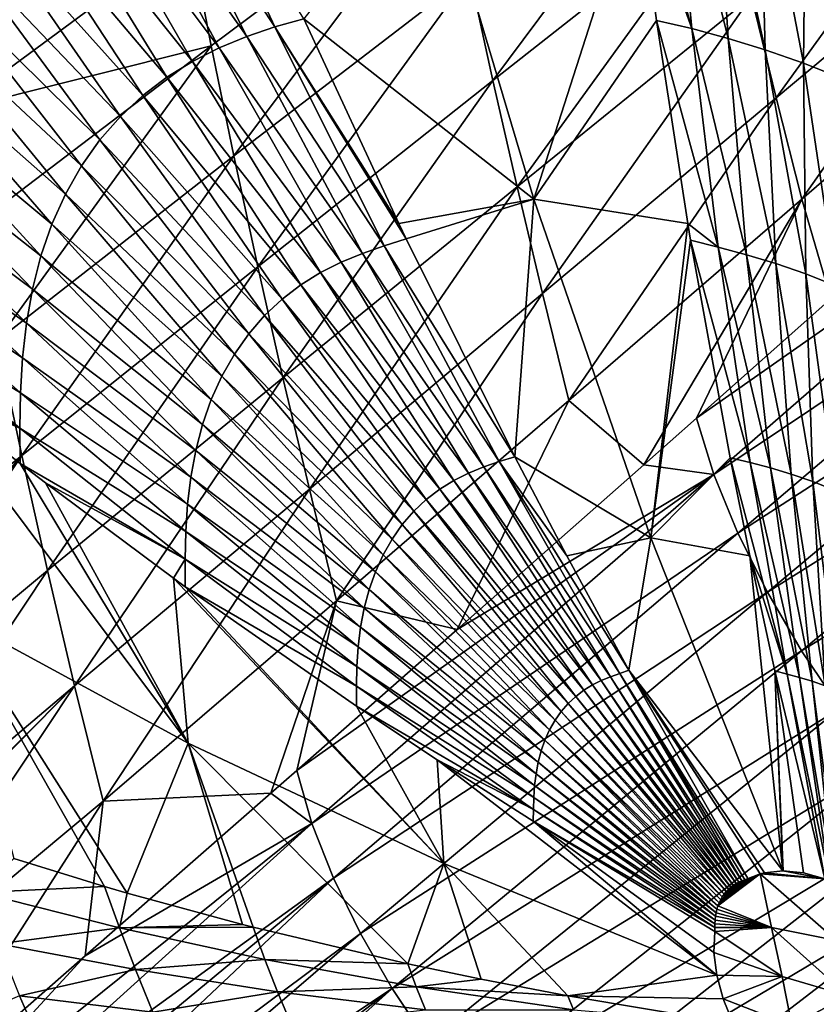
# Model space of a CAD drawing. Header units: metres. Extents: x -81 to 81, y -160 to 24.
# Tile 78 of 256: x -76 to -67, y -48 to -36. Entities that reach past the tile are written whole.
import ezdxf

# ---------------------------------------------------------------- set-up
doc = ezdxf.new("R2010")
doc.units = ezdxf.units.M
doc.layers.add('solid_501850_SW0001', color=7, linetype='CONTINUOUS')

msp = doc.modelspace()

# ---------------------------------------------------------------- linework, layer by layer
at = {"layer": 'solid_501850_SW0001'}
for points in [[(-68.325554, -33.911373, 44.738983), (-70.73262, -37.141476, 45.937115), (-70.991867, -35.944336, 46.758579)], [(-68.325554, -33.911373, 44.738983), (-68.077698, -35.051491, 43.959156), (-70.73262, -37.141476, 45.937115)], [(-68.486496, -36.554493, 73.812927), (-68.726128, -34.05381, 74.966614), (-69.208473, -33.942047, 74.518166)], [(-69.100464, -34.841099, 74.145821), (-68.486496, -36.554493, 73.812927), (-69.208473, -33.942047, 74.518166)], [(-73.189697, -36.534279, 68.679504), (-74.361458, -34.029526, 68.814522), (-74.753952, -34.167969, 68.283318)], [(-73.189697, -36.534279, 68.679504), (-72.862663, -36.445328, 69.109344), (-74.361458, -34.029526, 68.814522)], [(-68.079216, -36.665825, 74.167305), (-68.23304, -34.19199, 75.404327), (-68.726128, -34.05381, 74.966614)], [(-68.486496, -36.554493, 73.812927), (-68.079216, -36.665825, 74.167305), (-68.726128, -34.05381, 74.966614)], [(-67.815079, -36.193905, 43.187626), (-65.153412, -34.038116, 41.276371), (-67.538383, -37.33778, 42.422985)], [(-65.153412, -34.038116, 41.276371), (-64.888519, -35.119015, 40.55558), (-67.538383, -37.33778, 42.422985)], [(-73.506744, -36.645821, 68.241348), (-74.753952, -34.167969, 68.283318), (-75.137985, -34.326973, 67.738564)], [(-73.506744, -36.645821, 68.241348), (-73.189697, -36.534279, 68.679504), (-74.753952, -34.167969, 68.283318)], [(-67.660255, -36.794209, 74.516174), (-67.725723, -34.3507, 75.834831), (-68.23304, -34.19199, 75.404327)], [(-68.079216, -36.665825, 74.167305), (-67.660255, -36.794209, 74.516174), (-68.23304, -34.19199, 75.404327)], [(-73.817238, -36.774441, 67.792038), (-75.137985, -34.326973, 67.738564), (-75.509712, -34.513123, 67.17865)], [(-73.817238, -36.774441, 67.792038), (-73.506744, -36.645821, 68.241348), (-75.137985, -34.326973, 67.738564)], [(-67.228073, -36.945133, 74.856682), (-67.20224, -34.536514, 76.254471), (-67.725723, -34.3507, 75.834831)], [(-67.660255, -36.794209, 74.516174), (-67.228073, -36.945133, 74.856682), (-67.725723, -34.3507, 75.834831)], [(-74.118195, -36.925636, 67.330284), (-75.509712, -34.513123, 67.17865), (-75.865097, -34.731194, 66.603828)], [(-74.118195, -36.925636, 67.330284), (-73.817238, -36.774441, 67.792038), (-75.509712, -34.513123, 67.17865)], [(-70.269859, -38.479538, 70.730606), (-71.422348, -34.59877, 71.784035), (-72.862663, -36.445328, 69.109344)], [(-70.269859, -38.479538, 70.730606), (-69.100464, -34.841099, 74.145821), (-71.422348, -34.59877, 71.784035)], [(-67.228073, -36.945133, 74.856682), (-66.782661, -37.12257, 75.185616), (-67.20224, -34.536514, 76.254471)], [(-66.782661, -37.12257, 75.185616), (-66.662468, -34.754196, 76.659203), (-67.20224, -34.536514, 76.254471)], [(-74.406425, -37.103386, 66.856361), (-75.865097, -34.731194, 66.603828), (-76.200188, -34.983921, 66.016075)], [(-74.406425, -37.103386, 66.856361), (-74.118195, -36.925636, 67.330284), (-75.865097, -34.731194, 66.603828)], [(-71.237221, -34.754765, 47.587357), (-73.9077, -36.751068, 49.678143), (-74.148628, -35.500202, 50.556831)], [(-73.652077, -37.992443, 48.812275), (-73.9077, -36.751068, 49.678143), (-71.237221, -34.754765, 47.587357)], [(-70.991867, -35.944336, 46.758579), (-73.652077, -37.992443, 48.812275), (-71.237221, -34.754765, 47.587357)], [(-70.269859, -38.479538, 70.730606), (-68.884613, -36.465763, 73.449326), (-69.100464, -34.841099, 74.145821)], [(-69.100464, -34.841099, 74.145821), (-68.884613, -36.465763, 73.449326), (-68.486496, -36.554493, 73.812927)], [(-74.678757, -37.309971, 66.371971), (-76.200188, -34.983921, 66.016075), (-76.511101, -35.272026, 65.419098)], [(-74.678757, -37.309971, 66.371971), (-74.406425, -37.103386, 66.856361), (-76.200188, -34.983921, 66.016075)], [(-70.73262, -37.141476, 45.937115), (-68.077698, -35.051491, 43.959156), (-70.45826, -38.340755, 45.123863)], [(-68.077698, -35.051491, 43.959156), (-67.815079, -36.193905, 43.187626), (-70.45826, -38.340755, 45.123863)], [(-67.538383, -37.33778, 42.422985), (-64.888519, -35.119015, 40.55558), (-67.247314, -38.480301, 41.66383)], [(-64.888519, -35.119015, 40.55558), (-64.605965, -36.195667, 39.837303), (-67.247314, -38.480301, 41.66383)], [(-74.932083, -37.545986, 65.880257), (-76.511101, -35.272026, 65.419098), (-76.794281, -35.595192, 64.817184)], [(-74.932083, -37.545986, 65.880257), (-74.678757, -37.309971, 66.371971), (-76.511101, -35.272026, 65.419098)], [(-74.148628, -35.500202, 50.556831), (-76.837585, -37.48349, 52.730133), (-77.076332, -36.19392, 53.646263)], [(-73.9077, -36.751068, 49.678143), (-76.837585, -37.48349, 52.730133), (-74.148628, -35.500202, 50.556831)], [(-75.163513, -37.811161, 65.384827), (-76.794281, -35.595192, 64.817184), (-77.046745, -35.951283, 64.215599)], [(-75.163513, -37.811161, 65.384827), (-74.932083, -37.545986, 65.880257), (-76.794281, -35.595192, 64.817184)], [(-75.370583, -38.103714, 64.890099), (-77.046745, -35.951283, 64.215599), (-77.265869, -36.337666, 63.619663)], [(-75.370583, -38.103714, 64.890099), (-75.163513, -37.811161, 65.384827), (-77.046745, -35.951283, 64.215599)], [(-70.991867, -35.944336, 46.758579), (-73.382935, -39.241814, 47.952576), (-73.652077, -37.992443, 48.812275)], [(-70.991867, -35.944336, 46.758579), (-70.73262, -37.141476, 45.937115), (-73.382935, -39.241814, 47.952576)], [(-70.45826, -38.340755, 45.123863), (-67.815079, -36.193905, 43.187626), (-70.1707, -39.542999, 44.319393)], [(-67.815079, -36.193905, 43.187626), (-67.538383, -37.33778, 42.422985), (-70.1707, -39.542999, 44.319393)], [(-67.247314, -38.480301, 41.66383), (-64.605965, -36.195667, 39.837303), (-66.919846, -39.604813, 40.902493)], [(-75.551132, -38.421432, 64.400528), (-77.265869, -36.337666, 63.619663), (-77.450188, -36.750546, 63.034435)], [(-75.551132, -38.421432, 64.400528), (-75.370583, -38.103714, 64.890099), (-77.265869, -36.337666, 63.619663)], [(-71.791656, -38.753178, 68.850449), (-72.862663, -36.445328, 69.109344), (-73.189697, -36.534279, 68.679504)], [(-70.269859, -38.479538, 70.730606), (-72.862663, -36.445328, 69.109344), (-71.791656, -38.753178, 68.850449)], [(-70.269859, -38.479538, 70.730606), (-68.533691, -38.753002, 72.414856), (-68.884613, -36.465763, 73.449326)], [(-68.188934, -39.020737, 72.602684), (-68.486496, -36.554493, 73.812927), (-68.884613, -36.465763, 73.449326)], [(-68.533691, -38.753002, 72.414856), (-68.188934, -39.020737, 72.602684), (-68.884613, -36.465763, 73.449326)], [(-71.956268, -39.004501, 68.491714), (-73.189697, -36.534279, 68.679504), (-73.506744, -36.645821, 68.241348)], [(-71.708305, -38.926567, 68.828903), (-71.791656, -38.753178, 68.850449), (-73.189697, -36.534279, 68.679504)], [(-71.956268, -39.004501, 68.491714), (-71.708305, -38.926567, 68.828903), (-73.189697, -36.534279, 68.679504)], [(-67.870033, -39.106396, 72.876556), (-68.079216, -36.665825, 74.167305), (-68.486496, -36.554493, 73.812927)], [(-68.188934, -39.020737, 72.602684), (-67.870033, -39.106396, 72.876556), (-68.486496, -36.554493, 73.812927)], [(-72.20092, -39.090321, 68.148933), (-73.506744, -36.645821, 68.241348), (-73.817238, -36.774441, 67.792038)], [(-72.20092, -39.090321, 68.148933), (-71.956268, -39.004501, 68.491714), (-73.506744, -36.645821, 68.241348)], [(-67.542, -39.205547, 73.146454), (-67.660255, -36.794209, 74.516174), (-68.079216, -36.665825, 74.167305)], [(-67.870033, -39.106396, 72.876556), (-67.542, -39.205547, 73.146454), (-68.079216, -36.665825, 74.167305)], [(-75.703918, -38.76115, 63.920338), (-77.450188, -36.750546, 63.034435), (-77.598717, -37.185799, 62.464737)], [(-75.703918, -38.76115, 63.920338), (-75.551132, -38.421432, 64.400528), (-77.450188, -36.750546, 63.034435)], [(-73.9077, -36.751068, 49.678143), (-76.586342, -38.783333, 51.817875), (-76.837585, -37.48349, 52.730133)], [(-76.321892, -40.071712, 50.9184), (-76.586342, -38.783333, 51.817875), (-73.9077, -36.751068, 49.678143)], [(-73.652077, -37.992443, 48.812275), (-76.321892, -40.071712, 50.9184), (-73.9077, -36.751068, 49.678143)], [(-72.440773, -39.189655, 67.797401), (-73.817238, -36.774441, 67.792038), (-74.118195, -36.925636, 67.330284)], [(-72.440773, -39.189655, 67.797401), (-72.20092, -39.090321, 68.148933), (-73.817238, -36.774441, 67.792038)], [(-67.203621, -39.322517, 73.410187), (-67.228073, -36.945133, 74.856682), (-67.660255, -36.794209, 74.516174)], [(-67.542, -39.205547, 73.146454), (-67.203621, -39.322517, 73.410187), (-67.660255, -36.794209, 74.516174)], [(-72.673561, -39.306843, 67.436096), (-74.118195, -36.925636, 67.330284), (-74.406425, -37.103386, 66.856361)], [(-72.673561, -39.306843, 67.436096), (-72.440773, -39.189655, 67.797401), (-74.118195, -36.925636, 67.330284)], [(-66.854889, -39.460426, 73.665298), (-66.782661, -37.12257, 75.185616), (-67.228073, -36.945133, 74.856682)], [(-67.203621, -39.322517, 73.410187), (-66.854889, -39.460426, 73.665298), (-67.228073, -36.945133, 74.856682)], [(-75.828056, -39.119427, 63.453541), (-77.598717, -37.185799, 62.464737), (-77.711998, -37.638992, 61.913925)], [(-75.828056, -39.119427, 63.453541), (-75.703918, -38.76115, 63.920338), (-77.598717, -37.185799, 62.464737)], [(-72.896812, -39.445, 67.065231), (-74.406425, -37.103386, 66.856361), (-74.678757, -37.309971, 66.371971)], [(-72.896812, -39.445, 67.065231), (-72.673561, -39.306843, 67.436096), (-74.406425, -37.103386, 66.856361)], [(-73.382935, -39.241814, 47.952576), (-70.73262, -37.141476, 45.937115), (-73.098557, -40.493084, 47.100803)], [(-70.73262, -37.141476, 45.937115), (-70.45826, -38.340755, 45.123863), (-73.098557, -40.493084, 47.100803)], [(-73.108109, -39.605923, 66.68618), (-74.678757, -37.309971, 66.371971), (-74.932083, -37.545986, 65.880257)], [(-73.108109, -39.605923, 66.68618), (-72.896812, -39.445, 67.065231), (-74.678757, -37.309971, 66.371971)], [(-70.1707, -39.542999, 44.319393), (-67.538383, -37.33778, 42.422985), (-69.873291, -40.747906, 43.524563)], [(-67.538383, -37.33778, 42.422985), (-67.247314, -38.480301, 41.66383), (-69.873291, -40.747906, 43.524563)], [(-73.305, -39.790047, 66.301437), (-74.932083, -37.545986, 65.880257), (-75.163513, -37.811161, 65.384827)], [(-73.305, -39.790047, 66.301437), (-73.108109, -39.605923, 66.68618), (-74.932083, -37.545986, 65.880257)], [(-63.669083, -37.607201, 38.493816), (-68.436592, -40.948692, 41.945297), (-66.919846, -39.604813, 40.902493)], [(-68.239914, -41.585541, 41.577759), (-68.436592, -40.948692, 41.945297), (-63.669083, -37.607201, 38.493816)], [(-68.239914, -41.585541, 41.577759), (-63.669083, -37.607201, 38.493816), (-63.365189, -38.317238, 38.175453)], [(-75.923935, -39.492561, 63.002911), (-77.711998, -37.638992, 61.913925), (-77.791458, -38.105568, 61.384514)], [(-75.923935, -39.492561, 63.002911), (-75.828056, -39.119427, 63.453541), (-77.711998, -37.638992, 61.913925)], [(-73.485245, -39.997143, 65.913887), (-75.163513, -37.811161, 65.384827), (-75.370583, -38.103714, 64.890099)], [(-73.485245, -39.997143, 65.913887), (-73.305, -39.790047, 66.301437), (-75.163513, -37.811161, 65.384827)], [(-73.652077, -37.992443, 48.812275), (-76.045235, -41.368797, 50.023861), (-76.321892, -40.071712, 50.9184)], [(-73.652077, -37.992443, 48.812275), (-73.382935, -39.241814, 47.952576), (-76.045235, -41.368797, 50.023861)], [(-75.992622, -39.876747, 62.570511), (-77.791458, -38.105568, 61.384514), (-77.840118, -38.581295, 60.876907)], [(-75.992622, -39.876747, 62.570511), (-75.923935, -39.492561, 63.002911), (-77.791458, -38.105568, 61.384514)], [(-73.646896, -40.225777, 65.527046), (-75.370583, -38.103714, 64.890099), (-75.551132, -38.421432, 64.400528)], [(-73.646896, -40.225777, 65.527046), (-73.485245, -39.997143, 65.913887), (-75.370583, -38.103714, 64.890099)], [(-73.098557, -40.493084, 47.100803), (-70.45826, -38.340755, 45.123863), (-72.801071, -41.747852, 46.258572)], [(-70.45826, -38.340755, 45.123863), (-70.1707, -39.542999, 44.319393), (-72.801071, -41.747852, 46.258572)], [(-67.968803, -42.24575, 41.269497), (-68.239914, -41.585541, 41.577759), (-63.365189, -38.317238, 38.175453)], [(-67.968803, -42.24575, 41.269497), (-63.365189, -38.317238, 38.175453), (-62.999462, -39.032242, 37.919865)], [(-73.788246, -40.474186, 65.14447), (-75.551132, -38.421432, 64.400528), (-75.703918, -38.76115, 63.920338)], [(-73.788246, -40.474186, 65.14447), (-73.646896, -40.225777, 65.527046), (-75.551132, -38.421432, 64.400528)], [(-70.269859, -38.479538, 70.730606), (-71.791656, -38.753178, 68.850449), (-71.708305, -38.926567, 68.828903)], [(-70.269859, -38.479538, 70.730606), (-71.708305, -38.926567, 68.828903), (-70.482117, -41.383442, 68.490868)], [(-68.948929, -42.297722, 69.523209), (-70.269859, -38.479538, 70.730606), (-70.482117, -41.383442, 68.490868)], [(-68.948929, -42.297722, 69.523209), (-68.533691, -38.753002, 72.414856), (-70.269859, -38.479538, 70.730606)], [(-69.873291, -40.747906, 43.524563), (-67.247314, -38.480301, 41.66383), (-69.030754, -41.474228, 42.358128)], [(-67.247314, -38.480301, 41.66383), (-68.436592, -40.948692, 41.945297), (-69.030754, -41.474228, 42.358128)], [(-67.247314, -38.480301, 41.66383), (-66.919846, -39.604813, 40.902493), (-68.436592, -40.948692, 41.945297)], [(-76.036491, -40.268463, 62.15662), (-77.840118, -38.581295, 60.876907), (-77.862587, -39.062309, 60.389408)], [(-76.036491, -40.268463, 62.15662), (-75.992622, -39.876747, 62.570511), (-77.840118, -38.581295, 60.876907)], [(-73.908287, -40.739849, 64.769516), (-75.703918, -38.76115, 63.920338), (-75.828056, -39.119427, 63.453541)], [(-73.908287, -40.739849, 64.769516), (-73.788246, -40.474186, 65.14447), (-75.703918, -38.76115, 63.920338)], [(-68.948929, -42.297722, 69.523209), (-68.501968, -38.943031, 72.325974), (-68.533691, -38.753002, 72.414856)], [(-68.533691, -38.753002, 72.414856), (-68.501968, -38.943031, 72.325974), (-68.188934, -39.020737, 72.602684)], [(-70.482117, -41.383442, 68.490868), (-71.708305, -38.926567, 68.828903), (-71.956268, -39.004501, 68.491714)], [(-68.948929, -42.297722, 69.523209), (-68.05574, -41.395851, 71.136505), (-68.501968, -38.943031, 72.325974)], [(-67.831177, -41.448769, 71.334801), (-68.188934, -39.020737, 72.602684), (-68.501968, -38.943031, 72.325974)], [(-68.05574, -41.395851, 71.136505), (-67.831177, -41.448769, 71.334801), (-68.501968, -38.943031, 72.325974)], [(-76.059212, -40.66449, 61.759758), (-77.862587, -39.062309, 60.389408), (-77.864845, -39.545387, 59.91819)], [(-76.059212, -40.66449, 61.759758), (-76.036491, -40.268463, 62.15662), (-77.862587, -39.062309, 60.389408)], [(-70.659859, -41.43642, 68.248978), (-71.956268, -39.004501, 68.491714), (-72.20092, -39.090321, 68.148933)], [(-70.659859, -41.43642, 68.248978), (-70.482117, -41.383442, 68.490868), (-71.956268, -39.004501, 68.491714)], [(-67.602058, -41.509655, 71.530136), (-67.870033, -39.106396, 72.876556), (-68.188934, -39.020737, 72.602684)], [(-67.831177, -41.448769, 71.334801), (-67.602058, -41.509655, 71.530136), (-68.188934, -39.020737, 72.602684)], [(-67.635696, -42.912254, 41.022884), (-67.968803, -42.24575, 41.269497), (-62.999462, -39.032242, 37.919865)], [(-67.635696, -42.912254, 41.022884), (-62.999462, -39.032242, 37.919865), (-62.580498, -39.740269, 37.728653)], [(-74.006302, -41.020039, 64.40538), (-75.828056, -39.119427, 63.453541), (-75.923935, -39.492561, 63.002911)], [(-74.006302, -41.020039, 64.40538), (-73.908287, -40.739849, 64.769516), (-75.828056, -39.119427, 63.453541)], [(-71.005318, -41.568249, 67.750366), (-72.440773, -39.189655, 67.797401), (-72.673561, -39.306843, 67.436096)], [(-70.834213, -41.497425, 68.002808), (-72.20092, -39.090321, 68.148933), (-72.440773, -39.189655, 67.797401)], [(-71.005318, -41.568249, 67.750366), (-70.834213, -41.497425, 68.002808), (-72.440773, -39.189655, 67.797401)], [(-70.834213, -41.497425, 68.002808), (-70.659859, -41.43642, 68.248978), (-72.20092, -39.090321, 68.148933)], [(-67.366425, -41.580338, 71.722801), (-67.542, -39.205547, 73.146454), (-67.870033, -39.106396, 72.876556)], [(-67.602058, -41.509655, 71.530136), (-67.366425, -41.580338, 71.722801), (-67.870033, -39.106396, 72.876556)], [(-76.045235, -41.368797, 50.023861), (-73.382935, -39.241814, 47.952576), (-75.753975, -42.667282, 49.136307)], [(-73.382935, -39.241814, 47.952576), (-73.098557, -40.493084, 47.100803), (-75.753975, -42.667282, 49.136307)], [(-67.123375, -41.663929, 71.911232), (-67.203621, -39.322517, 73.410187), (-67.542, -39.205547, 73.146454)], [(-67.366425, -41.580338, 71.722801), (-67.123375, -41.663929, 71.911232), (-67.542, -39.205547, 73.146454)], [(-71.171539, -41.652, 67.490898), (-72.673561, -39.306843, 67.436096), (-72.896812, -39.445, 67.065231)], [(-71.171539, -41.652, 67.490898), (-71.005318, -41.568249, 67.750366), (-72.673561, -39.306843, 67.436096)], [(-66.872887, -41.762657, 72.093674), (-66.854889, -39.460426, 73.665298), (-67.203621, -39.322517, 73.410187)], [(-67.123375, -41.663929, 71.911232), (-66.872887, -41.762657, 72.093674), (-67.203621, -39.322517, 73.410187)], [(-74.08255, -41.311829, 64.054268), (-75.923935, -39.492561, 63.002911), (-75.992622, -39.876747, 62.570511)], [(-74.08255, -41.311829, 64.054268), (-74.006302, -41.020039, 64.40538), (-75.923935, -39.492561, 63.002911)], [(-71.331116, -41.750923, 67.224548), (-72.896812, -39.445, 67.065231), (-73.108109, -39.605923, 66.68618)], [(-71.331116, -41.750923, 67.224548), (-71.171539, -41.652, 67.490898), (-72.896812, -39.445, 67.065231)], [(-76.065582, -41.062157, 61.376644), (-77.864845, -39.545387, 59.91819), (-77.851471, -40.031708, 59.45892)], [(-76.065582, -41.062157, 61.376644), (-76.059212, -40.66449, 61.759758), (-77.864845, -39.545387, 59.91819)], [(-71.482285, -41.866283, 66.952286), (-73.108109, -39.605923, 66.68618), (-73.305, -39.790047, 66.301437)], [(-71.482285, -41.866283, 66.952286), (-71.331116, -41.750923, 67.224548), (-73.108109, -39.605923, 66.68618)], [(-72.801071, -41.747852, 46.258572), (-70.1707, -39.542999, 44.319393), (-72.495415, -43.006817, 45.427467)], [(-70.1707, -39.542999, 44.319393), (-69.873291, -40.747906, 43.524563), (-72.495415, -43.006817, 45.427467)], [(-67.249542, -43.572666, 40.839577), (-67.635696, -42.912254, 41.022884), (-62.580498, -39.740269, 37.728653)], [(-67.249542, -43.572666, 40.839577), (-62.580498, -39.740269, 37.728653), (-62.113586, -40.433968, 37.602787)], [(-71.623291, -41.99839, 66.675926), (-73.305, -39.790047, 66.301437), (-73.485245, -39.997143, 65.913887)], [(-71.623291, -41.99839, 66.675926), (-71.482285, -41.866283, 66.952286), (-73.305, -39.790047, 66.301437)], [(-74.137833, -41.612213, 63.717819), (-75.992622, -39.876747, 62.570511), (-76.036491, -40.268463, 62.15662)], [(-74.137833, -41.612213, 63.717819), (-74.08255, -41.311829, 64.054268), (-75.992622, -39.876747, 62.570511)], [(-76.321892, -40.071712, 50.9184), (-76.045235, -41.368797, 50.023861), (-78.731163, -43.546444, 52.158733)], [(-76.065582, -41.062157, 61.376644), (-77.851471, -40.031708, 59.45892), (-77.200447, -40.562511, 60.032001)], [(-71.752502, -42.147057, 66.39756), (-73.485245, -39.997143, 65.913887), (-73.646896, -40.225777, 65.527046)], [(-71.752502, -42.147057, 66.39756), (-71.623291, -41.99839, 66.675926), (-73.485245, -39.997143, 65.913887)], [(-74.173965, -41.918427, 63.396248), (-76.036491, -40.268463, 62.15662), (-76.059212, -40.66449, 61.759758)], [(-74.173965, -41.918427, 63.396248), (-74.137833, -41.612213, 63.717819), (-76.036491, -40.268463, 62.15662)], [(-71.868515, -42.31123, 66.119736), (-73.646896, -40.225777, 65.527046), (-73.788246, -40.474186, 65.14447)], [(-71.868515, -42.31123, 66.119736), (-71.752502, -42.147057, 66.39756), (-73.646896, -40.225777, 65.527046)], [(-75.753975, -42.667282, 49.136307), (-73.098557, -40.493084, 47.100803), (-75.447884, -43.967163, 48.255863)], [(-73.098557, -40.493084, 47.100803), (-72.801071, -41.747852, 46.258572), (-75.447884, -43.967163, 48.255863)], [(-71.970085, -42.489624, 65.845039), (-73.788246, -40.474186, 65.14447), (-73.908287, -40.739849, 64.769516)], [(-71.970085, -42.489624, 65.845039), (-71.868515, -42.31123, 66.119736), (-73.788246, -40.474186, 65.14447)], [(-66.815842, -44.219341, 40.720573), (-67.249542, -43.572666, 40.839577), (-62.113586, -40.433968, 37.602787)], [(-77.200447, -40.562511, 60.032001), (-76.856537, -43.154495, 57.984741), (-74.166405, -44.614182, 60.836063)], [(-76.060608, -41.461391, 61.00238), (-77.200447, -40.562511, 60.032001), (-74.166405, -44.614182, 60.836063)], [(-76.065582, -41.062157, 61.376644), (-77.200447, -40.562511, 60.032001), (-76.060608, -41.461391, 61.00238)], [(-74.193787, -42.227951, 63.088356), (-76.059212, -40.66449, 61.759758), (-76.065582, -41.062157, 61.376644)], [(-74.193787, -42.227951, 63.088356), (-74.173965, -41.918427, 63.396248), (-76.059212, -40.66449, 61.759758)], [(-72.05648, -42.680412, 65.575912), (-73.908287, -40.739849, 64.769516), (-74.006302, -41.020039, 64.40538)], [(-72.05648, -42.680412, 65.575912), (-71.970085, -42.489624, 65.845039), (-73.908287, -40.739849, 64.769516)], [(-72.495415, -43.006817, 45.427467), (-69.873291, -40.747906, 43.524563), (-71.135788, -43.332039, 43.840462)], [(-69.873291, -40.747906, 43.524563), (-69.030754, -41.474228, 42.358128), (-71.135788, -43.332039, 43.840462)], [(-68.239914, -41.585541, 41.577759), (-69.030754, -41.474228, 42.358128), (-68.436592, -40.948692, 41.945297)], [(-74.201012, -42.538712, 62.791519), (-76.065582, -41.062157, 61.376644), (-76.060608, -41.461391, 61.00238)], [(-74.201012, -42.538712, 62.791519), (-74.193787, -42.227951, 63.088356), (-76.065582, -41.062157, 61.376644)], [(-72.127174, -42.881611, 65.314697), (-74.006302, -41.020039, 64.40538), (-74.08255, -41.311829, 64.054268)], [(-72.127174, -42.881611, 65.314697), (-72.05648, -42.680412, 65.575912), (-74.006302, -41.020039, 64.40538)], [(-78.731163, -43.546444, 52.158733), (-76.045235, -41.368797, 50.023861), (-78.567856, -44.301765, 51.639732)], [(-76.045235, -41.368797, 50.023861), (-78.436287, -44.897621, 51.231483), (-78.567856, -44.301765, 51.639732)], [(-76.045235, -41.368797, 50.023861), (-75.753975, -42.667282, 49.136307), (-78.436287, -44.897621, 51.231483)], [(-72.18235, -43.091118, 65.062981), (-74.08255, -41.311829, 64.054268), (-74.137833, -41.612213, 63.717819)], [(-72.18235, -43.091118, 65.062981), (-72.127174, -42.881611, 65.314697), (-74.08255, -41.311829, 64.054268)], [(-69.896378, -42.499565, 68.316475), (-70.482117, -41.383442, 68.490868), (-70.659859, -41.43642, 68.248978)], [(-68.948929, -42.297722, 69.523209), (-70.482117, -41.383442, 68.490868), (-69.896378, -42.499565, 68.316475)], [(-68.948929, -42.297722, 69.523209), (-67.832039, -42.499329, 70.575096), (-68.05574, -41.395851, 71.136505)], [(-67.412766, -43.835247, 70.009239), (-67.831177, -41.448769, 71.334801), (-68.05574, -41.395851, 71.136505)], [(-67.832039, -42.499329, 70.575096), (-67.412766, -43.835247, 70.009239), (-68.05574, -41.395851, 71.136505)], [(-75.777557, -41.678799, 61.237045), (-76.060608, -41.461391, 61.00238), (-74.166405, -44.614182, 60.836063)], [(-74.201012, -42.538712, 62.791519), (-76.060608, -41.461391, 61.00238), (-75.777557, -41.678799, 61.237045)], [(-68.239914, -41.585541, 41.577759), (-71.135788, -43.332039, 43.840462), (-69.030754, -41.474228, 42.358128)], [(-69.405441, -43.863476, 67.801941), (-70.834213, -41.497425, 68.002808), (-71.005318, -41.568249, 67.750366)], [(-69.300331, -43.826752, 67.950821), (-70.659859, -41.43642, 68.248978), (-70.834213, -41.497425, 68.002808)], [(-69.405441, -43.863476, 67.801941), (-69.300331, -43.826752, 67.950821), (-70.834213, -41.497425, 68.002808)], [(-69.196365, -43.789295, 68.09816), (-69.896378, -42.499565, 68.316475), (-70.659859, -41.43642, 68.248978)], [(-69.300331, -43.826752, 67.950821), (-69.196365, -43.789295, 68.09816), (-70.659859, -41.43642, 68.248978)], [(-67.274223, -43.871887, 70.126999), (-67.602058, -41.509655, 71.530136), (-67.831177, -41.448769, 71.334801)], [(-67.412766, -43.835247, 70.009239), (-67.274223, -43.871887, 70.126999), (-67.831177, -41.448769, 71.334801)], [(-67.131783, -43.914509, 70.24324), (-67.366425, -41.580338, 71.722801), (-67.602058, -41.509655, 71.530136)], [(-67.274223, -43.871887, 70.126999), (-67.131783, -43.914509, 70.24324), (-67.602058, -41.509655, 71.530136)], [(-72.222565, -43.306767, 64.821983), (-74.137833, -41.612213, 63.717819), (-74.173965, -41.918427, 63.396248)], [(-72.222565, -43.306767, 64.821983), (-72.18235, -43.091118, 65.062981), (-74.137833, -41.612213, 63.717819)], [(-68.239914, -41.585541, 41.577759), (-72.943596, -44.922424, 45.138229), (-71.135788, -43.332039, 43.840462)], [(-68.239914, -41.585541, 41.577759), (-72.771835, -45.519157, 44.78051), (-72.943596, -44.922424, 45.138229)], [(-67.968803, -42.24575, 41.269497), (-72.771835, -45.519157, 44.78051), (-68.239914, -41.585541, 41.577759)], [(-69.508682, -43.906193, 67.649315), (-71.005318, -41.568249, 67.750366), (-71.171539, -41.652, 67.490898)], [(-69.508682, -43.906193, 67.649315), (-69.405441, -43.863476, 67.801941), (-71.005318, -41.568249, 67.750366)], [(-66.984879, -43.964985, 70.356995), (-67.123375, -41.663929, 71.911232), (-67.366425, -41.580338, 71.722801)], [(-67.131783, -43.914509, 70.24324), (-66.984879, -43.964985, 70.356995), (-67.366425, -41.580338, 71.722801)], [(-74.332947, -42.753994, 62.397438), (-75.777557, -41.678799, 61.237045), (-74.166405, -44.614182, 60.836063)], [(-74.201012, -42.538712, 62.791519), (-75.777557, -41.678799, 61.237045), (-74.332947, -42.753994, 62.397438)], [(-69.609047, -43.956776, 67.492447), (-71.171539, -41.652, 67.490898), (-71.331116, -41.750923, 67.224548)], [(-69.609047, -43.956776, 67.492447), (-69.508682, -43.906193, 67.649315), (-71.171539, -41.652, 67.490898)], [(-66.833488, -44.024651, 70.467186), (-66.872887, -41.762657, 72.093674), (-67.123375, -41.663929, 71.911232)], [(-66.984879, -43.964985, 70.356995), (-66.833488, -44.024651, 70.467186), (-67.123375, -41.663929, 71.911232)], [(-75.447884, -43.967163, 48.255863), (-72.801071, -41.747852, 46.258572), (-75.127769, -45.26609, 47.380848)], [(-72.801071, -41.747852, 46.258572), (-72.495415, -43.006817, 45.427467), (-75.127769, -45.26609, 47.380848)], [(-69.70546, -44.016575, 67.331421), (-71.331116, -41.750923, 67.224548), (-71.482285, -41.866283, 66.952286)], [(-69.70546, -44.016575, 67.331421), (-69.609047, -43.956776, 67.492447), (-71.331116, -41.750923, 67.224548)], [(-72.249146, -43.526573, 64.591858), (-74.173965, -41.918427, 63.396248), (-74.193787, -42.227951, 63.088356)], [(-72.249146, -43.526573, 64.591858), (-72.222565, -43.306767, 64.821983), (-74.173965, -41.918427, 63.396248)], [(-69.796822, -44.086338, 67.166801), (-71.482285, -41.866283, 66.952286), (-71.623291, -41.99839, 66.675926)], [(-69.796822, -44.086338, 67.166801), (-69.70546, -44.016575, 67.331421), (-71.482285, -41.866283, 66.952286)], [(-69.88208, -44.166248, 66.999687), (-71.623291, -41.99839, 66.675926), (-71.752502, -42.147057, 66.39756)], [(-69.88208, -44.166248, 66.999687), (-69.796822, -44.086338, 67.166801), (-71.623291, -41.99839, 66.675926)], [(-69.960213, -44.256172, 66.831337), (-71.752502, -42.147057, 66.39756), (-71.868515, -42.31123, 66.119736)], [(-69.960213, -44.256172, 66.831337), (-69.88208, -44.166248, 66.999687), (-71.752502, -42.147057, 66.39756)], [(-72.264122, -43.748745, 64.371742), (-74.193787, -42.227951, 63.088356), (-74.201012, -42.538712, 62.791519)], [(-72.264122, -43.748745, 64.371742), (-72.249146, -43.526573, 64.591858), (-74.193787, -42.227951, 63.088356)], [(-67.968803, -42.24575, 41.269497), (-72.528053, -46.137047, 44.481415), (-72.771835, -45.519157, 44.78051)], [(-67.635696, -42.912254, 41.022884), (-72.528053, -46.137047, 44.481415), (-67.968803, -42.24575, 41.269497)], [(-68.948929, -42.297722, 69.523209), (-69.896378, -42.499565, 68.316475), (-69.196365, -43.789295, 68.09816)], [(-68.948929, -42.297722, 69.523209), (-69.196365, -43.789295, 68.09816), (-67.459702, -46.052956, 68.161972)], [(-68.948929, -42.297722, 69.523209), (-67.459702, -46.052956, 68.161972), (-67.832039, -42.499329, 70.575096)], [(-70.030388, -44.355473, 66.6633), (-71.868515, -42.31123, 66.119736), (-71.970085, -42.489624, 65.845039)], [(-70.030388, -44.355473, 66.6633), (-69.960213, -44.256172, 66.831337), (-71.868515, -42.31123, 66.119736)], [(-70.091827, -44.463364, 66.497154), (-71.970085, -42.489624, 65.845039), (-72.05648, -42.680412, 65.575912)], [(-70.091827, -44.463364, 66.497154), (-70.030388, -44.355473, 66.6633), (-71.970085, -42.489624, 65.845039)], [(-67.832039, -42.499329, 70.575096), (-67.459702, -46.052956, 68.161972), (-67.549896, -43.797817, 69.892784)], [(-67.832039, -42.499329, 70.575096), (-67.549896, -43.797817, 69.892784), (-67.412766, -43.835247, 70.009239)], [(-74.201012, -42.538712, 62.791519), (-74.332947, -42.753994, 62.397438), (-74.200233, -42.849972, 62.501007)], [(-72.270187, -43.971821, 64.159752), (-74.201012, -42.538712, 62.791519), (-74.200233, -42.849972, 62.501007)], [(-72.270187, -43.971821, 64.159752), (-72.264122, -43.748745, 64.371742), (-74.201012, -42.538712, 62.791519)], [(-75.753975, -42.667282, 49.136307), (-78.123886, -46.230431, 50.311188), (-78.436287, -44.897621, 51.231483)], [(-75.753975, -42.667282, 49.136307), (-75.447884, -43.967163, 48.255863), (-78.123886, -46.230431, 50.311188)], [(-70.144096, -44.578728, 66.334373), (-72.05648, -42.680412, 65.575912), (-72.127174, -42.881611, 65.314697)], [(-70.144096, -44.578728, 66.334373), (-70.091827, -44.463364, 66.497154), (-72.05648, -42.680412, 65.575912)], [(-74.332947, -42.753994, 62.397438), (-74.166405, -44.614182, 60.836063), (-71.28286, -45.971947, 63.596859)], [(-74.200233, -42.849972, 62.501007), (-74.332947, -42.753994, 62.397438), (-71.28286, -45.971947, 63.596859)], [(-72.268822, -44.196529, 63.953762), (-74.200233, -42.849972, 62.501007), (-71.28286, -45.971947, 63.596859)], [(-72.270187, -43.971821, 64.159752), (-74.200233, -42.849972, 62.501007), (-72.268822, -44.196529, 63.953762)], [(-67.635696, -42.912254, 41.022884), (-72.223656, -46.760452, 44.243107), (-72.528053, -46.137047, 44.481415)], [(-67.249542, -43.572666, 40.839577), (-72.223656, -46.760452, 44.243107), (-67.635696, -42.912254, 41.022884)], [(-70.186867, -44.700375, 66.176399), (-72.127174, -42.881611, 65.314697), (-72.18235, -43.091118, 65.062981)], [(-70.186867, -44.700375, 66.176399), (-70.144096, -44.578728, 66.334373), (-72.127174, -42.881611, 65.314697)], [(-75.127769, -45.26609, 47.380848), (-72.495415, -43.006817, 45.427467), (-73.234718, -45.178089, 45.349365)], [(-72.495415, -43.006817, 45.427467), (-72.943596, -44.922424, 45.138229), (-73.234718, -45.178089, 45.349365)], [(-72.495415, -43.006817, 45.427467), (-71.135788, -43.332039, 43.840462), (-72.943596, -44.922424, 45.138229)], [(-74.855789, -46.303555, 58.000015), (-74.166405, -44.614182, 60.836063), (-76.856537, -43.154495, 57.984741)], [(-75.11026, -46.229404, 57.665127), (-74.855789, -46.303555, 58.000015), (-76.856537, -43.154495, 57.984741)], [(-76.133743, -45.914703, 56.285736), (-75.11026, -46.229404, 57.665127), (-76.856537, -43.154495, 57.984741)], [(-70.220261, -44.827026, 66.024216), (-72.18235, -43.091118, 65.062981), (-72.222565, -43.306767, 64.821983)], [(-70.220261, -44.827026, 66.024216), (-70.186867, -44.700375, 66.176399), (-72.18235, -43.091118, 65.062981)], [(-70.244637, -44.957382, 65.878548), (-72.222565, -43.306767, 64.821983), (-72.249146, -43.526573, 64.591858)], [(-70.244637, -44.957382, 65.878548), (-70.220261, -44.827026, 66.024216), (-72.222565, -43.306767, 64.821983)], [(-70.260796, -45.090252, 65.739525), (-72.249146, -43.526573, 64.591858), (-72.264122, -43.748745, 64.371742)], [(-70.260796, -45.090252, 65.739525), (-70.244637, -44.957382, 65.878548), (-72.249146, -43.526573, 64.591858)], [(-67.249542, -43.572666, 40.839577), (-71.867035, -47.377789, 44.067123), (-72.223656, -46.760452, 44.243107)], [(-66.815842, -44.219341, 40.720573), (-71.867035, -47.377789, 44.067123), (-67.249542, -43.572666, 40.839577)], [(-70.269989, -45.224564, 65.606628), (-72.264122, -43.748745, 64.371742), (-72.270187, -43.971821, 64.159752)], [(-70.269989, -45.224564, 65.606628), (-70.260796, -45.090252, 65.739525), (-72.264122, -43.748745, 64.371742)], [(-69.405441, -43.863476, 67.801941), (-67.923775, -46.166046, 67.55265), (-69.300331, -43.826752, 67.950821)], [(-69.300331, -43.826752, 67.950821), (-67.852432, -46.14349, 67.651642), (-69.196365, -43.789295, 68.09816)], [(-69.300331, -43.826752, 67.950821), (-67.923775, -46.166046, 67.55265), (-67.888664, -46.154045, 67.602158)], [(-69.300331, -43.826752, 67.950821), (-67.888664, -46.154045, 67.602158), (-67.852432, -46.14349, 67.651642)], [(-69.196365, -43.789295, 68.09816), (-67.717247, -46.088219, 67.848747), (-67.667511, -46.075253, 67.914726)], [(-69.196365, -43.789295, 68.09816), (-67.852432, -46.14349, 67.651642), (-67.717247, -46.088219, 67.848747)], [(-69.196365, -43.789295, 68.09816), (-67.667511, -46.075253, 67.914726), (-67.459702, -46.052956, 68.161972)], [(-67.549896, -43.797817, 69.892784), (-66.986649, -46.143528, 68.598824), (-67.412766, -43.835247, 70.009239)], [(-67.549896, -43.797817, 69.892784), (-67.459702, -46.052956, 68.161972), (-67.456276, -46.052963, 68.165718)], [(-67.549896, -43.797817, 69.892784), (-67.456276, -46.052963, 68.165718), (-67.22657, -46.076393, 68.396118)], [(-67.549896, -43.797817, 69.892784), (-67.22657, -46.076393, 68.396118), (-66.986649, -46.143528, 68.598824)], [(-67.412766, -43.835247, 70.009239), (-66.986649, -46.143528, 68.598824), (-66.935799, -46.159504, 68.639915)], [(-67.412766, -43.835247, 70.009239), (-66.935799, -46.159504, 68.639915), (-67.274223, -43.871887, 70.126999)], [(-69.70546, -44.016575, 67.331421), (-68.019981, -46.215668, 67.401657), (-69.609047, -43.956776, 67.492447)], [(-69.609047, -43.956776, 67.492447), (-67.989555, -46.196754, 67.452362), (-69.508682, -43.906193, 67.649315)], [(-69.609047, -43.956776, 67.492447), (-68.019981, -46.215668, 67.401657), (-67.989555, -46.196754, 67.452362)], [(-69.508682, -43.906193, 67.649315), (-67.95742, -46.180283, 67.502708), (-69.405441, -43.863476, 67.801941)], [(-69.508682, -43.906193, 67.649315), (-67.989555, -46.196754, 67.452362), (-67.95742, -46.180283, 67.502708)], [(-69.405441, -43.863476, 67.801941), (-67.95742, -46.180283, 67.502708), (-67.923775, -46.166046, 67.55265)], [(-67.274223, -43.871887, 70.126999), (-66.935799, -46.159504, 68.639915), (-66.885475, -46.175434, 68.680458)], [(-67.274223, -43.871887, 70.126999), (-66.885475, -46.175434, 68.680458), (-67.131783, -43.914509, 70.24324)], [(-67.131783, -43.914509, 70.24324), (-66.885475, -46.175434, 68.680458), (-66.834511, -46.192341, 68.720695)], [(-67.131783, -43.914509, 70.24324), (-66.834511, -46.192341, 68.720695), (-66.984879, -43.964985, 70.356995)], [(-78.039436, -46.567638, 50.075157), (-78.123886, -46.230431, 50.311188), (-75.447884, -43.967163, 48.255863)], [(-78.039436, -46.567638, 50.075157), (-75.447884, -43.967163, 48.255863), (-78.033226, -46.592049, 50.058006)], [(-75.447884, -43.967163, 48.255863), (-77.795441, -47.493244, 49.41914), (-78.033226, -46.592049, 50.058006)], [(-75.447884, -43.967163, 48.255863), (-75.127769, -45.26609, 47.380848), (-77.795441, -47.493244, 49.41914)], [(-70.273865, -45.359455, 65.478729), (-72.270187, -43.971821, 64.159752), (-72.268822, -44.196529, 63.953762)], [(-70.273865, -45.359455, 65.478729), (-70.269989, -45.224564, 65.606628), (-72.270187, -43.971821, 64.159752)], [(-69.796822, -44.086338, 67.166801), (-68.048607, -46.237045, 67.35067), (-69.70546, -44.016575, 67.331421)], [(-69.70546, -44.016575, 67.331421), (-68.048607, -46.237045, 67.35067), (-68.019981, -46.215668, 67.401657)], [(-69.960213, -44.256172, 66.831337), (-68.100197, -46.286972, 67.248329), (-69.88208, -44.166248, 66.999687)], [(-69.88208, -44.166248, 66.999687), (-68.075386, -46.260838, 67.299492), (-69.796822, -44.086338, 67.166801)], [(-69.88208, -44.166248, 66.999687), (-68.100197, -46.286972, 67.248329), (-68.075386, -46.260838, 67.299492)], [(-69.796822, -44.086338, 67.166801), (-68.075386, -46.260838, 67.299492), (-68.048607, -46.237045, 67.35067)], [(-71.358032, -44.800453, 64.605148), (-72.268822, -44.196529, 63.953762), (-71.28286, -45.971947, 63.596859)], [(-70.273865, -45.359455, 65.478729), (-72.268822, -44.196529, 63.953762), (-71.358032, -44.800453, 64.605148)], [(-66.815842, -44.219341, 40.720573), (-71.46357, -47.981575, 43.954437), (-71.867035, -47.377789, 44.067123)], [(-66.339951, -44.844822, 40.666859), (-71.46357, -47.981575, 43.954437), (-66.815842, -44.219341, 40.720573)], [(-70.030388, -44.355473, 66.6633), (-68.123024, -46.315361, 67.197273), (-69.960213, -44.256172, 66.831337)], [(-69.960213, -44.256172, 66.831337), (-68.123024, -46.315361, 67.197273), (-68.100197, -46.286972, 67.248329)], [(-70.091827, -44.463364, 66.497154), (-68.143761, -46.345856, 67.146591), (-70.030388, -44.355473, 66.6633)], [(-70.030388, -44.355473, 66.6633), (-68.143761, -46.345856, 67.146591), (-68.123024, -46.315361, 67.197273)], [(-70.144096, -44.578728, 66.334373), (-68.178703, -46.412708, 67.04702), (-70.091827, -44.463364, 66.497154)], [(-70.091827, -44.463364, 66.497154), (-68.178703, -46.412708, 67.04702), (-68.162338, -46.378345, 67.096451)], [(-70.091827, -44.463364, 66.497154), (-68.162338, -46.378345, 67.096451), (-68.143761, -46.345856, 67.146591)], [(-74.855789, -46.303555, 58.000015), (-73.55468, -46.658512, 59.664589), (-74.166405, -44.614182, 60.836063)], [(-71.689842, -47.101425, 61.920521), (-71.28286, -45.971947, 63.596859), (-74.166405, -44.614182, 60.836063)], [(-73.435013, -46.689194, 59.813812), (-71.689842, -47.101425, 61.920521), (-74.166405, -44.614182, 60.836063)], [(-73.55468, -46.658512, 59.664589), (-73.435013, -46.689194, 59.813812), (-74.166405, -44.614182, 60.836063)], [(-70.186867, -44.700375, 66.176399), (-68.192795, -46.448757, 66.998535), (-70.144096, -44.578728, 66.334373)], [(-70.144096, -44.578728, 66.334373), (-68.192795, -46.448757, 66.998535), (-68.178703, -46.412708, 67.04702)], [(-70.220261, -44.827026, 66.024216), (-68.204582, -46.486408, 66.951126), (-70.186867, -44.700375, 66.176399)], [(-70.186867, -44.700375, 66.176399), (-68.204582, -46.486408, 66.951126), (-68.192795, -46.448757, 66.998535)], [(-66.339951, -44.844822, 40.666859), (-71.018539, -48.564487, 43.90601), (-71.46357, -47.981575, 43.954437)], [(-71.358032, -44.800453, 64.605148), (-71.28286, -45.971947, 63.596859), (-68.205902, -47.227795, 66.267113)], [(-70.278137, -45.492355, 65.351265), (-71.358032, -44.800453, 64.605148), (-68.205902, -47.227795, 66.267113)], [(-70.273865, -45.359455, 65.478729), (-71.358032, -44.800453, 64.605148), (-70.278137, -45.492355, 65.351265)], [(-65.827255, -45.44154, 40.679493), (-71.018539, -48.564487, 43.90601), (-66.339951, -44.844822, 40.666859)], [(-70.244637, -44.957382, 65.878548), (-68.214058, -46.525467, 66.904945), (-70.220261, -44.827026, 66.024216)], [(-70.220261, -44.827026, 66.024216), (-68.214058, -46.525467, 66.904945), (-68.204582, -46.486408, 66.951126)], [(-72.771835, -45.519157, 44.78051), (-73.234718, -45.178089, 45.349365), (-72.943596, -44.922424, 45.138229)], [(-70.260796, -45.090252, 65.739525), (-68.221252, -46.565807, 66.860092), (-70.244637, -44.957382, 65.878548)], [(-70.244637, -44.957382, 65.878548), (-68.221252, -46.565807, 66.860092), (-68.214058, -46.525467, 66.904945)], [(-75.127769, -45.26609, 47.380848), (-73.234718, -45.178089, 45.349365), (-75.3274, -47.012276, 46.884762)], [(-72.771835, -45.519157, 44.78051), (-75.3274, -47.012276, 46.884762), (-73.234718, -45.178089, 45.349365)], [(-70.269989, -45.224564, 65.606628), (-68.226219, -46.607319, 66.81662), (-70.260796, -45.090252, 65.739525)], [(-70.260796, -45.090252, 65.739525), (-68.226219, -46.607319, 66.81662), (-68.221252, -46.565807, 66.860092)], [(-77.795441, -47.493244, 49.41914), (-75.127769, -45.26609, 47.380848), (-77.413551, -48.834454, 48.446526)], [(-75.127769, -45.26609, 47.380848), (-75.3274, -47.012276, 46.884762), (-77.413551, -48.834454, 48.446526)], [(-70.273865, -45.359455, 65.478729), (-68.229149, -46.649811, 66.77446), (-70.269989, -45.224564, 65.606628)], [(-70.269989, -45.224564, 65.606628), (-68.229149, -46.649811, 66.77446), (-68.226219, -46.607319, 66.81662)], [(-70.273865, -45.359455, 65.478729), (-70.278137, -45.492355, 65.351265), (-68.23008, -46.693268, 66.733627)], [(-70.273865, -45.359455, 65.478729), (-68.23008, -46.693268, 66.733627), (-68.229149, -46.649811, 66.77446)], [(-77.307144, -49.161392, 48.219147), (-75.3274, -47.012276, 46.884762), (-72.771835, -45.519157, 44.78051)], [(-77.177856, -49.499691, 48.010307), (-77.307144, -49.161392, 48.219147), (-72.771835, -45.519157, 44.78051)], [(-77.177856, -49.499691, 48.010307), (-72.771835, -45.519157, 44.78051), (-72.528053, -46.137047, 44.481415)], [(-65.827255, -45.44154, 40.679493), (-70.537231, -49.119072, 43.92289), (-71.018539, -48.564487, 43.90601)], [(-65.283287, -46.001705, 40.759563), (-70.537231, -49.119072, 43.92289), (-65.827255, -45.44154, 40.679493)], [(-70.278137, -45.492355, 65.351265), (-68.205902, -47.227795, 66.267113), (-68.23822, -46.973789, 66.465515)], [(-70.278137, -45.492355, 65.351265), (-68.23822, -46.973789, 66.465515), (-68.22966, -46.737514, 66.693588)], [(-70.278137, -45.492355, 65.351265), (-68.22966, -46.737514, 66.693588), (-68.23008, -46.693268, 66.733627)], [(-76.519272, -46.296421, 55.192936), (-75.11026, -46.229404, 57.665127), (-76.133743, -45.914703, 56.285736)], [(-71.689842, -47.101425, 61.920521), (-70.864799, -47.274563, 62.873577), (-71.28286, -45.971947, 63.596859)], [(-69.885262, -47.463249, 63.971821), (-68.205902, -47.227795, 66.267113), (-71.28286, -45.971947, 63.596859)], [(-70.864799, -47.274563, 62.873577), (-69.885262, -47.463249, 63.971821), (-71.28286, -45.971947, 63.596859)], [(-65.283287, -46.001705, 40.759563), (-70.025085, -49.637676, 44.006153), (-70.537231, -49.119072, 43.92289)], [(-64.716881, -46.512852, 40.908794), (-70.025085, -49.637676, 44.006153), (-65.283287, -46.001705, 40.759563)], [(-67.459702, -46.052956, 68.161972), (-67.667511, -46.075253, 67.914726), (-66.986649, -46.143528, 68.598824)], [(-67.456276, -46.052963, 68.165718), (-67.459702, -46.052956, 68.161972), (-66.986649, -46.143528, 68.598824)], [(-67.22657, -46.076393, 68.396118), (-67.456276, -46.052963, 68.165718), (-66.986649, -46.143528, 68.598824)], [(-77.026085, -49.848099, 47.821667), (-77.177856, -49.499691, 48.010307), (-72.528053, -46.137047, 44.481415)], [(-76.852425, -50.204746, 47.655033), (-77.026085, -49.848099, 47.821667), (-72.528053, -46.137047, 44.481415)], [(-76.852425, -50.204746, 47.655033), (-72.528053, -46.137047, 44.481415), (-72.223656, -46.760452, 44.243107)], [(-68.192795, -46.448757, 66.998535), (-67.588135, -46.692093, 67.46817), (-67.717247, -46.088219, 67.848747)], [(-68.178703, -46.412708, 67.04702), (-68.192795, -46.448757, 66.998535), (-67.717247, -46.088219, 67.848747)], [(-68.162338, -46.378345, 67.096451), (-68.178703, -46.412708, 67.04702), (-67.717247, -46.088219, 67.848747)], [(-68.143761, -46.345856, 67.146591), (-68.162338, -46.378345, 67.096451), (-67.717247, -46.088219, 67.848747)], [(-68.123024, -46.315361, 67.197273), (-68.143761, -46.345856, 67.146591), (-67.717247, -46.088219, 67.848747)], [(-68.100197, -46.286972, 67.248329), (-68.123024, -46.315361, 67.197273), (-67.717247, -46.088219, 67.848747)], [(-68.075386, -46.260838, 67.299492), (-68.100197, -46.286972, 67.248329), (-67.717247, -46.088219, 67.848747)], [(-68.048607, -46.237045, 67.35067), (-68.075386, -46.260838, 67.299492), (-67.717247, -46.088219, 67.848747)], [(-68.019981, -46.215668, 67.401657), (-68.048607, -46.237045, 67.35067), (-67.717247, -46.088219, 67.848747)], [(-67.989555, -46.196754, 67.452362), (-68.019981, -46.215668, 67.401657), (-67.717247, -46.088219, 67.848747)], [(-67.95742, -46.180283, 67.502708), (-67.989555, -46.196754, 67.452362), (-67.717247, -46.088219, 67.848747)], [(-67.852432, -46.14349, 67.651642), (-67.95742, -46.180283, 67.502708), (-67.717247, -46.088219, 67.848747)], [(-67.852432, -46.14349, 67.651642), (-67.923775, -46.166046, 67.55265), (-67.95742, -46.180283, 67.502708)], [(-67.852432, -46.14349, 67.651642), (-67.888664, -46.154045, 67.602158), (-67.923775, -46.166046, 67.55265)], [(-67.667511, -46.075253, 67.914726), (-67.717247, -46.088219, 67.848747), (-66.986649, -46.143528, 68.598824)], [(-67.717247, -46.088219, 67.848747), (-66.854698, -46.839798, 68.140152), (-66.986649, -46.143528, 68.598824)], [(-67.717247, -46.088219, 67.848747), (-67.588135, -46.692093, 67.46817), (-66.854698, -46.839798, 68.140152)], [(-74.942688, -46.69595, 57.433372), (-75.11026, -46.229404, 57.665127), (-76.519272, -46.296421, 55.192936)], [(-74.942688, -46.69595, 57.433372), (-76.519272, -46.296421, 55.192936), (-76.305321, -46.875603, 54.920609)], [(-74.942688, -46.69595, 57.433372), (-74.855789, -46.303555, 58.000015), (-75.11026, -46.229404, 57.665127)], [(-74.942688, -46.69595, 57.433372), (-73.55468, -46.658512, 59.664589), (-74.855789, -46.303555, 58.000015)], [(-64.716881, -46.512852, 40.908794), (-69.490349, -50.108627, 44.157421), (-70.025085, -49.637676, 44.006153)], [(-67.022522, -49.08469, 43.059387), (-69.490349, -50.108627, 44.157421), (-64.716881, -46.512852, 40.908794)], [(-68.204582, -46.486408, 66.951126), (-68.214058, -46.525467, 66.904945), (-67.588135, -46.692093, 67.46817)], [(-68.192795, -46.448757, 66.998535), (-68.204582, -46.486408, 66.951126), (-67.588135, -46.692093, 67.46817)], [(-68.226219, -46.607319, 66.81662), (-68.229149, -46.649811, 66.77446), (-67.588135, -46.692093, 67.46817)], [(-68.221252, -46.565807, 66.860092), (-68.226219, -46.607319, 66.81662), (-67.588135, -46.692093, 67.46817)], [(-68.214058, -46.525467, 66.904945), (-68.221252, -46.565807, 66.860092), (-67.588135, -46.692093, 67.46817)], [(-74.763161, -47.16716, 57.208302), (-74.942688, -46.69595, 57.433372), (-76.305321, -46.875603, 54.920609)], [(-74.942688, -46.69595, 57.433372), (-73.435013, -46.689194, 59.813812), (-73.55468, -46.658512, 59.664589)], [(-73.301674, -47.050945, 59.633236), (-73.435013, -46.689194, 59.813812), (-74.942688, -46.69595, 57.433372)], [(-73.301674, -47.050945, 59.633236), (-74.942688, -46.69595, 57.433372), (-74.763161, -47.16716, 57.208302)], [(-73.301674, -47.050945, 59.633236), (-71.689842, -47.101425, 61.920521), (-73.435013, -46.689194, 59.813812)], [(-68.22966, -46.737514, 66.693588), (-68.23822, -46.973789, 66.465515), (-67.469681, -47.244102, 67.105186)], [(-68.229149, -46.649811, 66.77446), (-68.23008, -46.693268, 66.733627), (-67.588135, -46.692093, 67.46817)], [(-68.23008, -46.693268, 66.733627), (-68.22966, -46.737514, 66.693588), (-67.588135, -46.692093, 67.46817)], [(-68.22966, -46.737514, 66.693588), (-67.469681, -47.244102, 67.105186), (-67.588135, -46.692093, 67.46817)], [(-67.588135, -46.692093, 67.46817), (-66.730225, -47.462082, 67.718018), (-66.854698, -46.839798, 68.140152)], [(-67.588135, -46.692093, 67.46817), (-67.469681, -47.244102, 67.105186), (-66.730225, -47.462082, 67.718018)], [(-76.65831, -50.566208, 47.512589), (-76.852425, -50.204746, 47.655033), (-72.223656, -46.760452, 44.243107)], [(-76.65831, -50.566208, 47.512589), (-72.223656, -46.760452, 44.243107), (-71.867035, -47.377789, 44.067123)], [(-74.763161, -47.16716, 57.208302), (-76.305321, -46.875603, 54.920609), (-76.069771, -47.463783, 54.659706)], [(-77.307144, -49.161392, 48.219147), (-77.413551, -48.834454, 48.446526), (-75.3274, -47.012276, 46.884762)], [(-73.159721, -47.416248, 59.456848), (-73.301674, -47.050945, 59.633236), (-74.763161, -47.16716, 57.208302)], [(-71.595032, -47.35936, 61.788654), (-71.689842, -47.101425, 61.920521), (-73.301674, -47.050945, 59.633236)], [(-71.595032, -47.35936, 61.788654), (-73.301674, -47.050945, 59.633236), (-73.159721, -47.416248, 59.456848)], [(-68.23822, -46.973789, 66.465515), (-68.205902, -47.227795, 66.267113), (-67.469681, -47.244102, 67.105186)], [(-74.566048, -47.646187, 56.992649), (-74.763161, -47.16716, 57.208302), (-76.069771, -47.463783, 54.659706)], [(-73.159721, -47.416248, 59.456848), (-74.763161, -47.16716, 57.208302), (-74.566048, -47.646187, 56.992649)], [(-71.595032, -47.35936, 61.788654), (-70.864799, -47.274563, 62.873577), (-71.689842, -47.101425, 61.920521)], [(-71.595032, -47.35936, 61.788654), (-69.885262, -47.463249, 63.971821), (-70.864799, -47.274563, 62.873577)], [(-69.885262, -47.463249, 63.971821), (-68.134125, -47.496132, 66.099892), (-68.205902, -47.227795, 66.267113)], [(-68.205902, -47.227795, 66.267113), (-68.134125, -47.496132, 66.099892), (-67.469681, -47.244102, 67.105186)], [(-68.134125, -47.496132, 66.099892), (-67.359169, -47.798607, 66.717049), (-67.469681, -47.244102, 67.105186)], [(-67.469681, -47.244102, 67.105186), (-67.359169, -47.798607, 66.717049), (-66.730225, -47.462082, 67.718018)], [(-76.445175, -50.929317, 47.395935), (-76.65831, -50.566208, 47.512589), (-71.867035, -47.377789, 44.067123)], [(-76.214417, -51.291355, 47.306141), (-76.445175, -50.929317, 47.395935), (-71.867035, -47.377789, 44.067123)], [(-76.214417, -51.291355, 47.306141), (-71.867035, -47.377789, 44.067123), (-71.46357, -47.981575, 43.954437)], [(-71.4925, -47.620358, 61.661812), (-71.595032, -47.35936, 61.788654), (-73.159721, -47.416248, 59.456848)], [(-69.823372, -47.619629, 63.896763), (-69.885262, -47.463249, 63.971821), (-71.595032, -47.35936, 61.788654)], [(-69.823372, -47.619629, 63.896763), (-71.595032, -47.35936, 61.788654), (-71.4925, -47.620358, 61.661812)], [(-75.807098, -48.061913, 54.415646), (-76.069771, -47.463783, 54.659706), (-77.218292, -47.953049, 52.010406)], [(-74.566048, -47.646187, 56.992649), (-76.069771, -47.463783, 54.659706), (-75.807098, -48.061913, 54.415646)], [(-73.004128, -47.78801, 59.287861), (-73.159721, -47.416248, 59.456848), (-74.566048, -47.646187, 56.992649)], [(-71.4925, -47.620358, 61.661812), (-73.159721, -47.416248, 59.456848), (-73.004128, -47.78801, 59.287861)], [(-69.885262, -47.463249, 63.971821), (-68.022919, -47.775066, 65.9673), (-68.134125, -47.496132, 66.099892)], [(-69.823372, -47.619629, 63.896763), (-68.022919, -47.775066, 65.9673), (-69.885262, -47.463249, 63.971821)], [(-68.134125, -47.496132, 66.099892), (-68.022919, -47.775066, 65.9673), (-67.359169, -47.798607, 66.717049)], [(-67.359169, -47.798607, 66.717049), (-66.603142, -48.099644, 67.271759), (-66.730225, -47.462082, 67.718018)]]:
    msp.add_3dface(points, dxfattribs=at)

doc.saveas('drawing.dxf')
